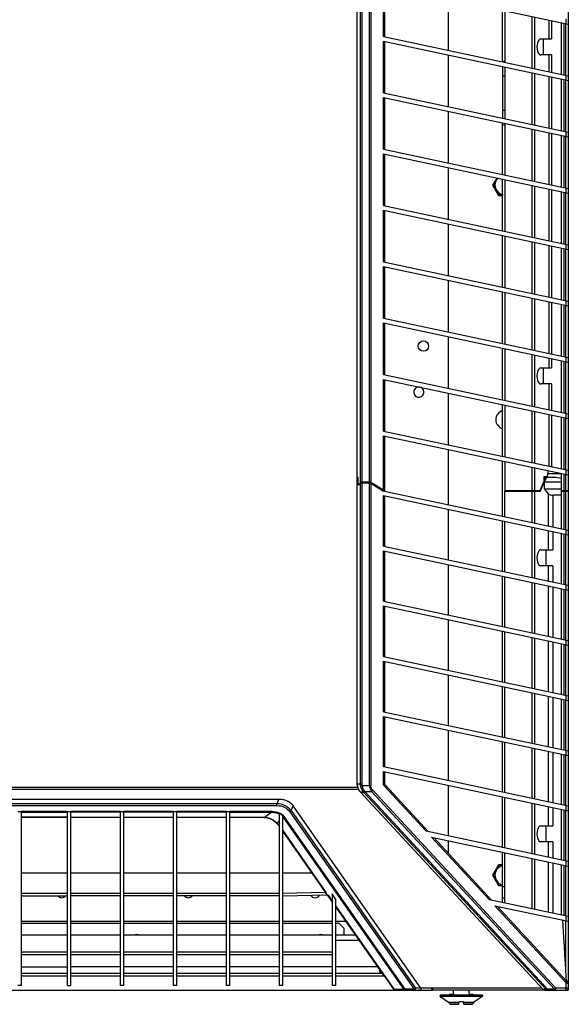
# Model space of a CAD drawing. Header units: inches. Extents: x 0 to 257, y 0 to 106.
# Tile 5 of 28: x 44 to 53, y 23 to 40. Entities that reach past the tile are written whole.
import ezdxf

# ---------------------------------------------------------------- set-up
doc = ezdxf.new("R2010")
doc.units = ezdxf.units.IN
doc.header["$LTSCALE"] = 7.5625
doc.header["$MEASUREMENT"] = 0
doc.layers.get('0').update_dxf_attribs({"linetype": 'CONTINUOUS'})
doc.layers.add('KG8540_COVER_1_3', color=7, linetype='CONTINUOUS')

msp = doc.modelspace()

# ---------------------------------------------------------------- linework, layer by layer
at = {"color": 7, "linetype": 'Continuous'}
for p, q in [((53.32, 64.471), (53.32, 31.722)), ((49.71, 31.95), (49.71, 45.936)), ((49.766, 31.856), (49.766, 40.585)), ((49.793, 40.599), (49.793, 31.867)), ((49.923, 31.867), (49.923, 40.599)), ((49.944, 40.59), (49.944, 31.861)), ((50.158, 40.376), (53.32, 39.704)), ((50.158, 39.492), (50.158, 40.376)), ((50.177, 40.372), (50.177, 39.488)), ((51.273, 39.255), (51.273, 40.139)), ((52.198, 39.059), (52.198, 39.943)), ((52.238, 39.934), (52.238, 39.05)), ((52.705, 38.951), (52.705, 39.835)), ((52.74, 39.828), (52.74, 38.943)), ((52.995, 39.45), (52.995, 39.773)), ((53.031, 39.766), (53.031, 39.45)), ((53.283, 39.712), (53.283, 39.793)), ((53.202, 38.845), (53.202, 39.729)), ((53.242, 39.721), (53.242, 38.837)), ((53.281, 38.829), (53.281, 39.713)), ((50.158, 39.492), (53.32, 38.82)), ((52.849, 39.45), (53.031, 39.45)), ((52.897, 39.175), (52.897, 39.45)), ((50.158, 39.412), (53.32, 38.74)), ((50.158, 38.528), (50.158, 39.412)), ((50.177, 39.408), (50.177, 38.524)), ((51.273, 38.291), (51.273, 39.175)), ((53.031, 39.175), (52.849, 39.175)), ((52.995, 38.889), (52.995, 39.175)), ((53.031, 39.175), (53.031, 38.882)), ((52.198, 39.07), (52.238, 39.07)), ((52.198, 38.978), (52.198, 38.094)), ((52.238, 38.97), (52.238, 38.086)), ((52.198, 38.82), (52.238, 38.82)), ((52.705, 37.986), (52.705, 38.871)), ((52.74, 38.863), (52.74, 37.979)), ((52.995, 37.925), (52.995, 38.809)), ((53.031, 38.801), (53.031, 37.917)), ((53.202, 37.881), (53.202, 38.765)), ((53.242, 38.756), (53.242, 37.872)), ((53.283, 38.748), (53.283, 38.828)), ((53.281, 37.864), (53.281, 38.748)), ((50.158, 38.528), (53.32, 37.856)), ((50.158, 38.447), (53.32, 37.775)), ((50.158, 37.563), (50.158, 38.447)), ((50.177, 38.443), (50.177, 37.559)), ((51.273, 37.326), (51.273, 38.21)), ((52.198, 38.229), (52.238, 38.229)), ((52.198, 37.13), (52.198, 38.014)), ((52.198, 37.979), (52.238, 37.979)), ((52.238, 38.005), (52.238, 37.121)), ((52.705, 37.022), (52.705, 37.906)), ((52.74, 37.898), (52.74, 37.014)), ((52.995, 36.96), (52.995, 37.844)), ((53.031, 37.837), (53.031, 36.953)), ((53.202, 36.916), (53.202, 37.8)), ((53.242, 37.792), (53.242, 36.908)), ((53.281, 36.899), (53.281, 37.783)), ((53.283, 37.783), (53.283, 37.863)), ((50.158, 37.563), (53.32, 36.891)), ((50.158, 37.483), (53.32, 36.811)), ((50.158, 36.599), (50.158, 37.483)), ((50.177, 37.479), (50.177, 36.595)), ((51.273, 36.362), (51.273, 37.246)), ((52.1, 37.07), (52.031, 36.95)), ((52.033, 36.95), (52.102, 37.069)), ((52.031, 36.95), (52.134, 36.77)), ((52.135, 36.772), (52.033, 36.95)), ((52.198, 36.165), (52.198, 37.049)), ((52.238, 37.041), (52.238, 36.157)), ((52.705, 36.057), (52.705, 36.941)), ((52.74, 36.934), (52.74, 36.05)), ((52.198, 36.77), (52.134, 36.77)), ((52.135, 36.772), (52.198, 36.772)), ((52.995, 35.996), (52.995, 36.88)), ((53.031, 36.872), (53.031, 35.988)), ((53.202, 35.952), (53.202, 36.836)), ((53.242, 36.827), (53.242, 35.943)), ((53.281, 35.935), (53.281, 36.819)), ((53.283, 36.818), (53.283, 36.899)), ((50.158, 36.599), (53.32, 35.926)), ((50.158, 36.518), (53.32, 35.846)), ((50.158, 35.634), (50.158, 36.518)), ((50.177, 36.514), (50.177, 35.63)), ((51.273, 35.397), (51.273, 36.281)), ((52.198, 35.2), (52.198, 36.084)), ((52.238, 36.076), (52.238, 35.192)), ((52.705, 35.093), (52.705, 35.977)), ((52.74, 35.969), (52.74, 35.085)), ((52.995, 35.031), (52.995, 35.915)), ((53.031, 35.908), (53.031, 35.024)), ((53.283, 35.854), (53.283, 35.934)), ((53.202, 34.987), (53.202, 35.871)), ((53.242, 35.863), (53.242, 34.979)), ((53.281, 34.97), (53.281, 35.854)), ((50.158, 35.634), (53.32, 34.962)), ((50.158, 35.554), (53.32, 34.881)), ((50.158, 34.669), (50.158, 35.554)), ((50.177, 35.55), (50.177, 34.666)), ((51.273, 34.433), (51.273, 35.317)), ((52.198, 34.236), (52.198, 35.12)), ((52.238, 35.112), (52.238, 34.227)), ((52.705, 34.128), (52.705, 35.012)), ((52.74, 35.005), (52.74, 34.121)), ((52.995, 34.067), (52.995, 34.951)), ((53.031, 34.943), (53.031, 34.059)), ((53.202, 34.022), (53.202, 34.907)), ((53.242, 34.898), (53.242, 34.014)), ((53.281, 34.006), (53.281, 34.89)), ((53.283, 34.889), (53.283, 34.97)), ((50.158, 34.669), (53.32, 33.997)), ((50.158, 34.589), (53.32, 33.917)), ((50.158, 33.705), (50.158, 34.589)), ((50.177, 34.585), (50.177, 33.701)), ((51.273, 33.468), (51.273, 34.352)), ((52.198, 33.271), (52.198, 34.155)), ((52.238, 34.147), (52.238, 33.263)), ((52.705, 33.164), (52.705, 34.048)), ((52.74, 34.04), (52.74, 33.156)), ((52.995, 33.82), (52.995, 33.986)), ((53.031, 33.978), (53.031, 33.82)), ((53.202, 33.058), (53.202, 33.942)), ((53.242, 33.934), (53.242, 33.05)), ((53.281, 33.041), (53.281, 33.925)), ((53.283, 33.925), (53.283, 34.005)), ((50.158, 33.705), (53.32, 33.033)), ((52.849, 33.82), (53.031, 33.82)), ((52.897, 33.545), (52.897, 33.82)), ((50.158, 33.624), (53.32, 32.952)), ((50.158, 32.74), (50.158, 33.624)), ((50.177, 33.62), (50.177, 32.736)), ((53.031, 33.545), (52.849, 33.545)), ((52.995, 33.102), (52.995, 33.545)), ((53.031, 33.545), (53.031, 33.094)), ((51.273, 32.503), (51.273, 33.387)), ((52.198, 32.307), (52.198, 33.191)), ((52.238, 33.182), (52.238, 32.298)), ((52.705, 32.199), (52.705, 33.083)), ((52.74, 33.076), (52.74, 32.191)), ((53.283, 32.96), (53.283, 33.041)), ((52.995, 32.137), (52.995, 33.021)), ((53.031, 33.014), (53.031, 32.13)), ((53.202, 32.093), (53.202, 32.977)), ((53.242, 32.969), (53.242, 32.085)), ((53.281, 32.077), (53.281, 32.961)), ((50.158, 32.74), (53.32, 32.068)), ((50.158, 32.66), (53.32, 31.988)), ((50.158, 31.727), (50.158, 32.66)), ((50.177, 32.656), (50.177, 31.716)), ((51.273, 31.48), (51.273, 32.423)), ((52.198, 31.283), (52.198, 32.226)), ((52.238, 32.218), (52.238, 31.716)), ((52.705, 31.716), (52.705, 32.119)), ((52.74, 32.111), (52.74, 31.722)), ((52.97, 32.062), (52.97, 32.013)), ((53.283, 31.996), (53.283, 32.076)), ((49.71, 31.95), (49.73, 31.95)), ((49.712, 26.704), (49.712, 31.95)), ((49.728, 31.942), (49.72, 31.95)), ((49.728, 31.942), (49.73, 31.942)), ((49.728, 31.818), (49.728, 31.942)), ((49.73, 31.836), (49.73, 31.95)), ((49.736, 31.814), (49.767, 31.846)), ((49.741, 31.831), (49.766, 31.856)), ((49.766, 31.844), (49.77, 31.847)), ((49.77, 31.847), (49.774, 31.85)), ((49.788, 31.857), (49.786, 31.857)), ((49.789, 31.854), (49.793, 31.855)), ((49.923, 31.867), (49.793, 31.867)), ((49.793, 31.857), (49.923, 31.857)), ((49.793, 31.857), (49.793, 26.704)), ((49.793, 31.855), (49.923, 31.855)), ((49.927, 31.867), (49.923, 31.867)), ((49.927, 31.857), (49.923, 31.857)), ((49.923, 26.672), (49.923, 31.857)), ((49.941, 31.851), (49.944, 31.849)), ((50.163, 31.714), (49.942, 31.852)), ((49.942, 31.852), (49.944, 31.849)), ((50.158, 31.727), (49.944, 31.861)), ((49.944, 31.849), (50.162, 31.713)), ((49.944, 31.849), (49.944, 26.672)), ((52.9, 31.874), (52.834, 31.722)), ((52.839, 31.705), (52.907, 31.865)), ((52.9, 31.865), (52.897, 31.868)), ((52.965, 31.957), (52.9, 31.957)), ((52.9, 31.957), (52.9, 31.874)), ((52.9, 31.95), (53.102, 31.95)), ((52.907, 31.942), (52.9, 31.947)), ((52.9, 31.874), (52.9, 31.865)), ((52.9, 31.865), (52.907, 31.865)), ((52.907, 31.942), (52.948, 31.942)), ((52.907, 31.942), (52.907, 31.865)), ((52.914, 31.869), (52.948, 31.942)), ((52.914, 31.869), (53.202, 31.869)), ((52.914, 31.753), (52.914, 31.869)), ((52.943, 31.95), (52.948, 31.942)), ((52.965, 31.957), (52.957, 31.95)), ((52.965, 31.957), (52.97, 32.013)), ((52.97, 32.013), (53.202, 32.013)), ((53.102, 31.95), (53.202, 31.931)), ((53.202, 31.713), (53.202, 32.013)), ((53.242, 32.004), (53.242, 31.716)), ((53.281, 31.716), (53.281, 31.996)), ((49.741, 31.831), (49.728, 31.818)), ((49.736, 31.814), (49.728, 31.818)), ((49.73, 31.836), (49.741, 31.831)), ((49.752, 31.831), (49.741, 31.831)), ((49.766, 26.704), (49.766, 31.844)), ((50.16, 31.716), (50.177, 31.716)), ((50.162, 31.716), (50.17, 31.714)), ((50.177, 31.713), (50.162, 31.713)), ((50.177, 31.713), (53.32, 31.045)), ((52.238, 31.722), (52.834, 31.722)), ((52.238, 31.716), (52.829, 31.716)), ((52.83, 31.713), (52.238, 31.713)), ((52.238, 31.275), (52.238, 31.713)), ((52.839, 31.705), (52.238, 31.705)), ((52.705, 31.175), (52.705, 31.713)), ((52.708, 31.713), (52.708, 31.716)), ((52.733, 31.713), (52.74, 31.705)), ((52.74, 31.722), (52.735, 31.716)), ((52.74, 31.705), (52.74, 31.168)), ((52.786, 31.713), (52.78, 31.716)), ((52.792, 31.716), (52.792, 31.713)), ((52.801, 31.716), (52.8, 31.713)), ((52.834, 31.722), (52.829, 31.716)), ((52.834, 31.722), (52.83, 31.713)), ((52.839, 31.705), (52.83, 31.713)), ((52.914, 31.753), (53.202, 31.753)), ((52.984, 31.666), (52.914, 31.753)), ((53.202, 31.722), (53.32, 31.722)), ((53.209, 31.716), (53.202, 31.722)), ((53.202, 31.713), (53.313, 31.713)), ((53.202, 31.705), (53.21, 31.713)), ((53.32, 31.705), (53.202, 31.705)), ((53.202, 31.07), (53.202, 31.705)), ((53.209, 31.716), (53.314, 31.716)), ((53.24, 31.713), (53.24, 31.716)), ((53.242, 31.713), (53.242, 31.061)), ((53.281, 31.053), (53.281, 31.713)), ((53.313, 31.713), (53.32, 31.705)), ((53.32, 31.722), (53.314, 31.716)), ((53.32, 31.716), (53.32, 23.17)), ((50.158, 31.636), (53.32, 30.964)), ((50.158, 30.772), (50.158, 31.636)), ((50.177, 31.632), (50.177, 30.768)), ((52.984, 31.116), (52.984, 31.666)), ((53.202, 31.64), (53.056, 31.64)), ((53.056, 31.64), (53.056, 31.101)), ((51.273, 30.535), (51.273, 31.399)), ((52.198, 30.338), (52.198, 31.203)), ((52.238, 30.33), (52.238, 31.194)), ((52.705, 30.231), (52.705, 31.095)), ((52.74, 31.087), (52.74, 30.223)), ((52.984, 30.709), (52.984, 31.036)), ((53.056, 31.02), (53.056, 30.709)), ((53.283, 30.972), (53.283, 31.052)), ((53.202, 30.125), (53.202, 30.989)), ((53.242, 30.981), (53.242, 30.116)), ((53.281, 30.108), (53.281, 30.972)), ((50.158, 30.772), (53.32, 30.1)), ((50.158, 30.691), (53.32, 30.019)), ((50.158, 29.827), (50.158, 30.691)), ((50.177, 30.687), (50.177, 29.823)), ((52.849, 30.709), (53.056, 30.709)), ((52.937, 30.709), (52.937, 30.434)), ((51.273, 29.59), (51.273, 30.454)), ((53.056, 30.434), (52.849, 30.434)), ((52.984, 30.171), (52.984, 30.434)), ((53.056, 30.434), (53.056, 30.156)), ((52.198, 29.393), (52.198, 30.258)), ((52.238, 29.385), (52.238, 30.249)), ((52.705, 29.286), (52.705, 30.15)), ((52.74, 30.142), (52.74, 29.278)), ((52.984, 29.226), (52.984, 30.091)), ((53.056, 30.075), (53.056, 29.211)), ((53.202, 29.18), (53.202, 30.044)), ((53.242, 30.036), (53.242, 29.172)), ((53.281, 29.163), (53.281, 30.028)), ((53.283, 30.027), (53.283, 30.108)), ((50.158, 29.827), (53.32, 29.155)), ((50.158, 29.746), (53.32, 29.074)), ((50.158, 28.882), (50.158, 29.746)), ((50.177, 29.743), (50.177, 28.878)), ((51.273, 28.645), (51.273, 29.509)), ((52.198, 28.448), (52.198, 29.313)), ((52.238, 28.44), (52.238, 29.304)), ((52.705, 28.341), (52.705, 29.205)), ((52.74, 29.198), (52.74, 28.333)), ((53.283, 29.082), (53.283, 29.163)), ((52.984, 28.281), (52.984, 29.146)), ((53.056, 29.131), (53.056, 28.266)), ((53.202, 28.235), (53.202, 29.099)), ((53.242, 29.091), (53.242, 28.227)), ((53.281, 28.218), (53.281, 29.083)), ((50.158, 28.882), (53.32, 28.21)), ((50.158, 28.802), (53.32, 28.129)), ((50.158, 27.937), (50.158, 28.802)), ((50.177, 28.798), (50.177, 27.933)), ((51.273, 27.7), (51.273, 28.565)), ((52.198, 27.504), (52.198, 28.368)), ((52.238, 27.495), (52.238, 28.36)), ((52.705, 27.396), (52.705, 28.26)), ((52.74, 28.253), (52.74, 27.388)), ((52.984, 27.337), (52.984, 28.201)), ((53.056, 28.186), (53.056, 27.321)), ((53.202, 27.29), (53.202, 28.155)), ((53.242, 28.146), (53.242, 27.282)), ((53.283, 28.137), (53.283, 28.218)), ((53.281, 27.273), (53.281, 28.138)), ((50.158, 27.937), (53.32, 27.265)), ((50.158, 27.857), (53.32, 27.185)), ((50.158, 26.992), (50.158, 27.857)), ((50.177, 27.853), (50.177, 26.988)), ((51.273, 26.755), (51.273, 27.62)), ((52.198, 26.559), (52.198, 27.423)), ((52.238, 26.55), (52.238, 27.415)), ((52.705, 26.451), (52.705, 27.315)), ((52.74, 27.308), (52.74, 26.443)), ((52.984, 26.392), (52.984, 27.256)), ((53.056, 27.241), (53.056, 26.376)), ((53.202, 26.345), (53.202, 27.21)), ((53.242, 27.201), (53.242, 26.337)), ((53.281, 26.329), (53.281, 27.193)), ((53.283, 27.192), (53.283, 27.273)), ((53.32, 26.32), (50.158, 26.992)), ((50.158, 26.912), (53.32, 26.24)), ((50.158, 26.713), (50.158, 26.912)), ((50.177, 26.908), (50.177, 26.713)), ((49.712, 26.704), (49.793, 26.704)), ((49.798, 26.672), (49.771, 26.664)), ((49.798, 26.672), (49.944, 26.672)), ((50.158, 26.713), (50.177, 26.713)), ((50.179, 26.66), (50.888, 25.892)), ((50.929, 25.884), (50.187, 26.686)), ((51.273, 25.81), (51.273, 26.675)), ((49.768, 26.561), (49.821, 26.561)), ((52.891, 23.181), (49.768, 26.561)), ((52.944, 23.181), (49.821, 26.561)), ((49.837, 26.574), (49.957, 26.574)), ((52.963, 23.19), (49.84, 26.57)), ((49.957, 26.574), (53.083, 23.19)), ((53.104, 23.209), (49.978, 26.593)), ((52.198, 25.614), (52.198, 26.478)), ((52.238, 25.605), (52.238, 26.47)), ((40.355, 26.44), (48.373, 26.44)), ((48.336, 26.363), (40.391, 26.363)), ((40.391, 26.331), (48.336, 26.331)), ((48.373, 26.44), (48.336, 26.363)), ((48.336, 26.331), (48.336, 26.363)), ((48.373, 26.44), (48.373, 26.441)), ((48.583, 26.365), (48.581, 26.366)), ((48.581, 26.244), (48.618, 26.324)), ((48.583, 26.365), (48.598, 26.35)), ((48.598, 26.35), (48.618, 26.324)), ((50.8, 23.208), (48.618, 26.324)), ((52.705, 25.506), (52.705, 26.371)), ((52.74, 26.363), (52.74, 25.499)), ((52.984, 25.985), (52.984, 26.311)), ((53.056, 26.296), (53.056, 25.985)), ((53.283, 26.248), (53.283, 26.328)), ((43.97, 26.221), (43.911, 26.221)), ((44.757, 26.232), (43.97, 26.232)), ((43.97, 23.249), (43.97, 26.232)), ((43.97, 26.216), (44.757, 26.216)), ((44.757, 26.135), (43.97, 26.135)), ((43.97, 26.132), (44.757, 26.132)), ((44.757, 23.249), (44.757, 26.232)), ((44.816, 26.221), (44.757, 26.221)), ((45.663, 26.232), (44.816, 26.232)), ((44.816, 23.249), (44.816, 26.232)), ((45.663, 26.216), (44.816, 26.216)), ((44.816, 26.135), (45.663, 26.135)), ((44.816, 26.132), (45.663, 26.132)), ((45.663, 23.249), (45.663, 26.232)), ((45.722, 26.221), (45.663, 26.221)), ((46.568, 26.232), (45.722, 26.232)), ((45.722, 23.249), (45.722, 26.232)), ((46.568, 26.216), (45.722, 26.216)), ((45.722, 26.135), (46.568, 26.135)), ((45.722, 26.132), (46.568, 26.132)), ((46.568, 23.249), (46.568, 26.232)), ((46.628, 26.221), (46.568, 26.221)), ((47.474, 26.232), (46.628, 26.232)), ((46.628, 23.249), (46.628, 26.232)), ((47.474, 26.216), (46.628, 26.216)), ((46.628, 26.135), (47.474, 26.135)), ((46.628, 26.132), (47.474, 26.132)), ((47.474, 23.249), (47.474, 26.232)), ((47.533, 26.221), (47.474, 26.221)), ((48.253, 26.232), (47.533, 26.232)), ((47.533, 23.249), (47.533, 26.232)), ((47.533, 26.216), (48.253, 26.216)), ((47.533, 26.135), (48.045, 26.135)), ((47.533, 26.132), (48.045, 26.132)), ((48.045, 26.135), (48.06, 26.135)), ((48.045, 26.132), (48.045, 26.135)), ((48.089, 26.131), (48.113, 26.129)), ((48.113, 26.129), (48.131, 26.127)), ((48.12, 26.132), (48.135, 26.13)), ((48.131, 26.127), (48.151, 26.125)), ((48.253, 26.216), (48.135, 26.13)), ((48.135, 26.13), (48.173, 26.124)), ((48.253, 26.216), (48.253, 26.232)), ((48.363, 26.197), (48.38, 26.189)), ((48.379, 26.199), (48.379, 23.249)), ((48.439, 23.249), (48.439, 26.15)), ((48.439, 26.109), (48.456, 26.122)), ((48.453, 26.126), (48.456, 26.122)), ((50.513, 23.183), (48.456, 26.122)), ((50.533, 23.19), (48.475, 26.128)), ((48.557, 26.226), (50.683, 23.19)), ((48.581, 26.244), (50.707, 23.208)), ((53.202, 25.4), (53.202, 26.265)), ((53.242, 26.256), (53.242, 25.392)), ((53.281, 25.384), (53.281, 26.248)), ((48.309, 26.06), (48.336, 26.035)), ((48.316, 26.045), (48.328, 26.034)), ((48.328, 26.034), (48.342, 26.019)), ((48.336, 26.035), (48.379, 26.067)), ((48.336, 26.035), (48.344, 26.027)), ((48.342, 26.019), (48.357, 26.001)), ((48.373, 25.995), (48.379, 25.986)), ((52.849, 25.985), (53.056, 25.985)), ((52.937, 25.985), (52.937, 25.709)), ((48.439, 25.903), (49.183, 24.84)), ((48.439, 25.889), (49.165, 24.851)), ((53.32, 25.375), (50.888, 25.892)), ((50.981, 25.792), (53.32, 25.295)), ((50.981, 25.792), (51.974, 24.717)), ((52.015, 24.708), (51.021, 25.783)), ((51.273, 25.511), (51.273, 25.73)), ((53.056, 25.709), (52.849, 25.709)), ((52.984, 25.447), (52.984, 25.709)), ((53.056, 25.709), (53.056, 25.432)), ((52.198, 24.669), (52.198, 25.533)), ((52.238, 24.661), (52.238, 25.525)), ((52.134, 25.318), (52.031, 25.139)), ((52.033, 25.139), (52.135, 25.316)), ((52.134, 25.318), (52.198, 25.318)), ((52.198, 25.316), (52.135, 25.316)), ((52.705, 24.561), (52.705, 25.426)), ((52.74, 25.418), (52.74, 24.554)), ((52.984, 24.502), (52.984, 25.366)), ((53.056, 25.351), (53.056, 24.487)), ((53.202, 24.456), (53.202, 25.32)), ((53.242, 25.312), (53.242, 24.447)), ((53.281, 24.439), (53.281, 25.303)), ((53.283, 25.303), (53.283, 25.383)), ((43.97, 25.181), (44.757, 25.181)), ((44.816, 25.181), (45.663, 25.181)), ((45.722, 25.181), (46.568, 25.181)), ((46.628, 25.181), (47.474, 25.181)), ((47.533, 25.181), (48.379, 25.181)), ((48.439, 25.181), (48.934, 25.181)), ((52.031, 25.139), (52.134, 24.959)), ((52.135, 24.961), (52.033, 25.139)), ((52.198, 24.959), (52.134, 24.959)), ((52.135, 24.961), (52.198, 24.961)), ((52.238, 24.942), (52.198, 24.942)), ((44.757, 24.826), (43.97, 24.826)), ((43.97, 24.784), (44.757, 24.784)), ((45.663, 24.826), (44.816, 24.826)), ((45.663, 24.784), (44.816, 24.784)), ((46.568, 24.826), (45.722, 24.826)), ((46.568, 24.784), (45.722, 24.784)), ((47.474, 24.826), (46.628, 24.826)), ((47.474, 24.784), (46.628, 24.784)), ((48.379, 24.826), (47.533, 24.826)), ((48.379, 24.784), (47.533, 24.784)), ((49.166, 24.845), (48.439, 24.826)), ((48.439, 24.784), (49.193, 24.804)), ((49.166, 24.845), (49.183, 24.84)), ((49.166, 24.845), (49.193, 24.804)), ((49.193, 24.804), (49.213, 24.798)), ((49.2, 24.802), (49.285, 24.68)), ((49.213, 24.798), (49.285, 24.695)), ((49.344, 24.726), (49.285, 24.819)), ((49.285, 24.819), (49.285, 23.249)), ((49.344, 23.249), (49.344, 24.726)), ((49.344, 24.61), (50.343, 23.183)), ((53.32, 24.43), (51.974, 24.717)), ((52.067, 24.616), (53.32, 24.35)), ((52.067, 24.616), (53.281, 23.301)), ((53.29, 23.328), (52.107, 24.608)), ((52.238, 24.745), (52.198, 24.745)), ((49.344, 24.595), (50.156, 23.435)), ((53.283, 24.358), (53.283, 24.438)), ((43.97, 24.351), (44.757, 24.351)), ((44.757, 24.312), (43.97, 24.312)), ((44.816, 24.351), (45.663, 24.351)), ((45.663, 24.312), (44.816, 24.312)), ((45.722, 24.351), (46.568, 24.351)), ((46.568, 24.312), (45.722, 24.312)), ((46.628, 24.351), (47.474, 24.351)), ((47.474, 24.312), (46.628, 24.312)), ((47.533, 24.351), (48.379, 24.351)), ((48.379, 24.312), (47.533, 24.312)), ((48.439, 24.351), (49.285, 24.351)), ((49.285, 24.312), (48.439, 24.312)), ((49.344, 24.351), (49.515, 24.351)), ((49.403, 24.312), (49.344, 24.312)), ((49.403, 24.312), (49.482, 24.233)), ((53.281, 23.49), (53.281, 24.358)), ((43.97, 24.121), (44.757, 24.121)), ((44.816, 24.121), (45.663, 24.121)), ((45.722, 24.121), (46.568, 24.121)), ((46.628, 24.121), (47.474, 24.121)), ((47.533, 24.121), (48.379, 24.121)), ((48.439, 24.121), (49.285, 24.121)), ((49.344, 24.121), (49.676, 24.121)), ((49.482, 24.233), (49.482, 24.121)), ((49.744, 24.024), (49.344, 24.024)), ((44.757, 23.82), (43.97, 23.82)), ((44.757, 23.777), (43.97, 23.777)), ((45.663, 23.82), (44.816, 23.82)), ((45.663, 23.777), (44.816, 23.777)), ((46.568, 23.82), (45.722, 23.82)), ((46.568, 23.777), (45.722, 23.777)), ((47.474, 23.82), (46.628, 23.82)), ((47.474, 23.777), (46.628, 23.777)), ((48.379, 23.82), (47.533, 23.82)), ((48.379, 23.777), (47.533, 23.777)), ((49.285, 23.82), (48.439, 23.82)), ((49.285, 23.777), (48.439, 23.777)), ((53.286, 23.407), (53.273, 23.633)), ((43.97, 23.573), (44.757, 23.573)), ((43.97, 23.462), (44.757, 23.462)), ((45.663, 23.573), (44.816, 23.573)), ((44.816, 23.462), (45.663, 23.462)), ((46.568, 23.573), (45.722, 23.573)), ((45.722, 23.462), (46.568, 23.462)), ((47.474, 23.573), (46.628, 23.573)), ((46.628, 23.462), (47.474, 23.462)), ((48.379, 23.573), (47.533, 23.573)), ((47.533, 23.462), (48.379, 23.462)), ((49.285, 23.573), (48.439, 23.573)), ((48.439, 23.462), (49.285, 23.462)), ((50.06, 23.573), (49.344, 23.573)), ((49.344, 23.462), (50.137, 23.462)), ((50.1, 23.482), (50.1, 23.516)), ((50.124, 23.482), (50.1, 23.482)), ((44.757, 23.409), (43.97, 23.409)), ((45.663, 23.409), (44.816, 23.409)), ((46.568, 23.409), (45.722, 23.409)), ((47.474, 23.409), (46.628, 23.409)), ((48.379, 23.409), (47.533, 23.409)), ((49.285, 23.409), (48.439, 23.409)), ((50.177, 23.409), (49.344, 23.409)), ((50.177, 23.409), (50.341, 23.174)), ((53.283, 23.209), (53.283, 23.299)), ((53.29, 23.328), (53.286, 23.407)), ((53.32, 23.29), (53.32, 23.29)), ((37.729, 23.17), (50.999, 23.17)), ((43.97, 23.249), (43.911, 23.249)), ((44.757, 23.249), (44.816, 23.249)), ((45.722, 23.249), (45.663, 23.249)), ((46.628, 23.249), (46.568, 23.249)), ((47.533, 23.249), (47.474, 23.249)), ((48.439, 23.249), (48.379, 23.249)), ((49.344, 23.249), (49.285, 23.249)), ((50.513, 23.183), (50.343, 23.183)), ((50.529, 23.188), (50.533, 23.19)), ((50.683, 23.19), (50.533, 23.19)), ((50.533, 23.19), (50.533, 23.17)), ((50.683, 23.17), (50.683, 23.19)), ((50.8, 23.208), (50.707, 23.208)), ((50.979, 23.209), (50.979, 23.17)), ((51.135, 23.091), (51.122, 23.067)), ((51.135, 23.091), (51.844, 23.091)), ((51.345, 23.099), (51.283, 23.099)), ((51.283, 23.099), (51.283, 23.091)), ((51.357, 23.115), (51.358, 23.17)), ((51.622, 23.17), (51.622, 23.115)), ((51.696, 23.099), (51.634, 23.099)), ((51.696, 23.099), (51.696, 23.091)), ((51.844, 23.091), (51.858, 23.067)), ((52.944, 23.181), (52.891, 23.181)), ((52.921, 23.17), (53.32, 23.17)), ((53.083, 23.19), (52.963, 23.19)), ((52.963, 23.19), (52.963, 23.17)), ((53.083, 23.17), (53.083, 23.19)), ((53.104, 23.209), (53.32, 23.209)), ((51.122, 23.067), (51.858, 23.067)), ((51.122, 23.067), (51.273, 22.965)), ((51.273, 22.965), (51.449, 22.965)), ((51.448, 22.935), (51.295, 22.935)), ((51.303, 22.93), (51.447, 22.93)), ((51.447, 22.93), (51.449, 22.971)), ((51.532, 22.93), (51.531, 22.971)), ((51.531, 22.965), (51.707, 22.965)), ((51.684, 22.935), (51.532, 22.935)), ((51.532, 22.93), (51.677, 22.93)), ((51.858, 23.067), (51.707, 22.965))]:
    msp.add_line(p, q, dxfattribs=at)
for points in [[(49.786, 31.857), (49.783, 31.856), (49.78, 31.855), (49.778, 31.854), (49.775, 31.852), (49.773, 31.851), (49.771, 31.849)], [(49.774, 31.85), (49.779, 31.852), (49.784, 31.854), (49.789, 31.854)], [(49.793, 31.857), (49.791, 31.857), (49.788, 31.857)], [(49.923, 31.855), (49.927, 31.854), (49.93, 31.854)], [(49.944, 31.861), (49.941, 31.863), (49.937, 31.865), (49.934, 31.866), (49.93, 31.867), (49.927, 31.867)], [(49.936, 31.855), (49.933, 31.856), (49.93, 31.857), (49.927, 31.857)], [(49.93, 31.854), (49.934, 31.853), (49.937, 31.852), (49.941, 31.851)], [(49.942, 31.852), (49.939, 31.854), (49.936, 31.855)], [(49.716, 26.671), (49.715, 26.676), (49.714, 26.682), (49.713, 26.688), (49.712, 26.693), (49.712, 26.699), (49.712, 26.704)], [(49.766, 26.564), (49.754, 26.579), (49.744, 26.596), (49.735, 26.613), (49.728, 26.632), (49.721, 26.651), (49.716, 26.671)], [(49.771, 26.664), (49.769, 26.671), (49.768, 26.678), (49.767, 26.684), (49.766, 26.691), (49.766, 26.698), (49.766, 26.704)], [(49.817, 26.566), (49.807, 26.58), (49.798, 26.595), (49.79, 26.611), (49.783, 26.627), (49.776, 26.645), (49.771, 26.664)], [(49.798, 26.672), (49.797, 26.678), (49.796, 26.683), (49.795, 26.688), (49.794, 26.694), (49.794, 26.699), (49.793, 26.704)], [(49.837, 26.574), (49.828, 26.589), (49.82, 26.604), (49.814, 26.62), (49.808, 26.636), (49.803, 26.654), (49.798, 26.672)], [(49.923, 26.672), (49.924, 26.663), (49.924, 26.653), (49.926, 26.644), (49.928, 26.634), (49.931, 26.624), (49.934, 26.614), (49.939, 26.604), (49.944, 26.594), (49.95, 26.584), (49.957, 26.574)], [(49.978, 26.593), (49.972, 26.6), (49.967, 26.607), (49.962, 26.614), (49.958, 26.621), (49.954, 26.628), (49.952, 26.634), (49.949, 26.641), (49.947, 26.647), (49.946, 26.654), (49.945, 26.66), (49.944, 26.666), (49.944, 26.672)], [(50.179, 26.66), (50.173, 26.668), (50.168, 26.676), (50.163, 26.685), (50.161, 26.694), (50.159, 26.704), (50.158, 26.713)], [(50.187, 26.686), (50.189, 26.684), (50.189, 26.68), (50.188, 26.676), (50.186, 26.671), (50.183, 26.665), (50.179, 26.66)], [(49.768, 26.561), (49.768, 26.562), (49.768, 26.562), (49.767, 26.563), (49.767, 26.563), (49.766, 26.564), (49.766, 26.564)], [(49.837, 26.574), (49.834, 26.572), (49.83, 26.57), (49.827, 26.568), (49.823, 26.567), (49.82, 26.566), (49.817, 26.566)], [(49.821, 26.561), (49.82, 26.562), (49.82, 26.563), (49.819, 26.563), (49.819, 26.564), (49.818, 26.565), (49.817, 26.566)], [(49.84, 26.57), (49.837, 26.568), (49.833, 26.566), (49.83, 26.564), (49.827, 26.563), (49.824, 26.562), (49.821, 26.561)], [(49.84, 26.57), (49.84, 26.571), (49.839, 26.571), (49.839, 26.572), (49.838, 26.573), (49.838, 26.573), (49.837, 26.574)], [(49.978, 26.593), (49.975, 26.59), (49.972, 26.586), (49.968, 26.583), (49.965, 26.58), (49.961, 26.577), (49.957, 26.574)], [(48.581, 26.244), (48.558, 26.271), (48.533, 26.294), (48.507, 26.313), (48.479, 26.328), (48.448, 26.342), (48.414, 26.352), (48.376, 26.359), (48.336, 26.363)], [(48.336, 26.331), (48.373, 26.329), (48.406, 26.324), (48.437, 26.315), (48.465, 26.304), (48.491, 26.29), (48.515, 26.272), (48.537, 26.251), (48.557, 26.226)], [(48.373, 26.44), (48.413, 26.438), (48.45, 26.432), (48.484, 26.423), (48.515, 26.41), (48.546, 26.393)], [(48.546, 26.393), (48.574, 26.373), (48.583, 26.365)], [(48.045, 26.132), (48.064, 26.131), (48.089, 26.131)], [(48.06, 26.135), (48.075, 26.134), (48.09, 26.134)], [(48.09, 26.134), (48.105, 26.133), (48.12, 26.132)], [(48.131, 26.127), (48.132, 26.127), (48.133, 26.128), (48.135, 26.13)], [(48.151, 26.125), (48.196, 26.114), (48.24, 26.097), (48.28, 26.073), (48.316, 26.045)], [(48.173, 26.124), (48.209, 26.114), (48.245, 26.1), (48.278, 26.082), (48.309, 26.06)], [(48.253, 26.232), (48.287, 26.231), (48.319, 26.226), (48.35, 26.218), (48.378, 26.208)], [(48.253, 26.216), (48.278, 26.215), (48.301, 26.213), (48.323, 26.209), (48.344, 26.204), (48.363, 26.197)], [(48.378, 26.208), (48.403, 26.195), (48.425, 26.18)], [(48.379, 26.199), (48.386, 26.195), (48.392, 26.191), (48.398, 26.187), (48.404, 26.183), (48.41, 26.178), (48.416, 26.173)], [(48.416, 26.173), (48.417, 26.174), (48.419, 26.175), (48.42, 26.176), (48.422, 26.178), (48.423, 26.179), (48.425, 26.18)], [(48.439, 26.15), (48.435, 26.154), (48.431, 26.158), (48.428, 26.162), (48.424, 26.166), (48.42, 26.169), (48.416, 26.173)], [(48.425, 26.18), (48.434, 26.173), (48.443, 26.165), (48.451, 26.157)], [(48.439, 26.144), (48.442, 26.14), (48.445, 26.137), (48.447, 26.133), (48.45, 26.129), (48.453, 26.126)], [(48.451, 26.157), (48.46, 26.148), (48.467, 26.138), (48.475, 26.128)], [(48.475, 26.128), (48.472, 26.127), (48.468, 26.125), (48.465, 26.124), (48.462, 26.123), (48.459, 26.122), (48.456, 26.122)], [(48.581, 26.244), (48.578, 26.241), (48.574, 26.238), (48.57, 26.234), (48.566, 26.231), (48.561, 26.229), (48.557, 26.226)], [(48.328, 26.034), (48.328, 26.033), (48.33, 26.033), (48.333, 26.034), (48.336, 26.035)], [(48.344, 26.027), (48.351, 26.019), (48.359, 26.011)], [(48.357, 26.001), (48.371, 25.984), (48.379, 25.973)], [(48.359, 26.011), (48.366, 26.003), (48.373, 25.995)], [(53.273, 23.633), (53.264, 23.778), (53.256, 23.923), (53.246, 24.071), (53.227, 24.37)], [(50.168, 23.42), (50.162, 23.427), (50.16, 23.431), (50.157, 23.434), (50.156, 23.435)], [(50.177, 23.409), (50.174, 23.412), (50.171, 23.416), (50.168, 23.42)], [(53.281, 23.301), (53.285, 23.307), (53.288, 23.312), (53.29, 23.317), (53.291, 23.322), (53.291, 23.325), (53.29, 23.328)], [(53.281, 23.301), (53.282, 23.301), (53.282, 23.301), (53.282, 23.3), (53.283, 23.3), (53.283, 23.3), (53.283, 23.299)], [(53.283, 23.299), (53.287, 23.305), (53.29, 23.311), (53.292, 23.317), (53.292, 23.321), (53.291, 23.325), (53.29, 23.328)], [(53.283, 23.299), (53.291, 23.296), (53.298, 23.294), (53.304, 23.292), (53.31, 23.291), (53.314, 23.29), (53.32, 23.29)], [(50.341, 23.174), (50.341, 23.175), (50.342, 23.176), (50.342, 23.178), (50.342, 23.179), (50.343, 23.181), (50.343, 23.183)], [(50.513, 23.183), (50.516, 23.184), (50.519, 23.184), (50.522, 23.185), (50.526, 23.187), (50.529, 23.188)], [(50.533, 23.17), (50.529, 23.17), (50.525, 23.172), (50.522, 23.173), (50.519, 23.176), (50.516, 23.179), (50.513, 23.183)], [(50.707, 23.208), (50.706, 23.2), (50.705, 23.193), (50.703, 23.187), (50.7, 23.181), (50.696, 23.176), (50.692, 23.173), (50.688, 23.171), (50.683, 23.17)], [(50.683, 23.19), (50.688, 23.192), (50.692, 23.195), (50.696, 23.198), (50.7, 23.201), (50.704, 23.205), (50.707, 23.208)], [(50.8, 23.208), (50.802, 23.205), (50.803, 23.202), (50.804, 23.199), (50.805, 23.196), (50.805, 23.194), (50.805, 23.191), (50.804, 23.189), (50.803, 23.186), (50.802, 23.184), (50.801, 23.182), (50.799, 23.18), (50.796, 23.178), (50.794, 23.176), (50.791, 23.175), (50.787, 23.173), (50.783, 23.172), (50.779, 23.171), (50.775, 23.171), (50.77, 23.17), (50.765, 23.17)], [(51.357, 23.115), (51.357, 23.113), (51.357, 23.111), (51.356, 23.109), (51.355, 23.107), (51.355, 23.105), (51.353, 23.104), (51.352, 23.102), (51.351, 23.101), (51.35, 23.1), (51.348, 23.1), (51.347, 23.099), (51.345, 23.099)], [(51.622, 23.115), (51.623, 23.113), (51.623, 23.111), (51.623, 23.109), (51.624, 23.107), (51.625, 23.105), (51.626, 23.104), (51.627, 23.102), (51.628, 23.101), (51.63, 23.1), (51.631, 23.1), (51.633, 23.099), (51.634, 23.099)], [(52.921, 23.17), (52.914, 23.17), (52.909, 23.171), (52.903, 23.173), (52.898, 23.175), (52.894, 23.178), (52.891, 23.181)], [(52.944, 23.181), (52.947, 23.181), (52.95, 23.182), (52.953, 23.184), (52.956, 23.185), (52.96, 23.187), (52.963, 23.19)], [(52.963, 23.17), (52.959, 23.17), (52.956, 23.171), (52.953, 23.173), (52.95, 23.175), (52.947, 23.178), (52.944, 23.181)], [(53.104, 23.209), (53.104, 23.202), (53.102, 23.194), (53.101, 23.188), (53.098, 23.182), (53.095, 23.177), (53.091, 23.173), (53.087, 23.171), (53.083, 23.17)], [(53.083, 23.19), (53.087, 23.192), (53.091, 23.196), (53.094, 23.199), (53.098, 23.202), (53.101, 23.206), (53.104, 23.209)], [(53.263, 23.17), (53.267, 23.171), (53.271, 23.173), (53.274, 23.177), (53.277, 23.182), (53.28, 23.188), (53.282, 23.194), (53.283, 23.202), (53.283, 23.209)], [(51.531, 22.971), (51.517, 22.97), (51.503, 22.97), (51.49, 22.969), (51.476, 22.97), (51.462, 22.97), (51.449, 22.971)]]:
    msp.add_lwpolyline(points, dxfattribs=at)
msp.add_circle((50.843, 34.194), 0.0886, dxfattribs=at)
for centre, radius, start, end in [((52.238, 36.95), 0.177, 137.7792, 257.1517), ((52.238, 36.95), 0.171, 136.6106, 256.6996), ((50.764, 33.406), 0.0886, 82.8707, 71.7301), ((52.238, 32.934), 0.157, 104.4996, 255.5014), ((50.216, 26.713), 0.0394, 180, 222.7305), ((52.238, 25.139), 0.177, 102.8483, 251.0526), ((52.238, 25.139), 0.171, 103.2986, 251.0157), ((44.659, 24.843), 0.0886, 222.3435, 317.6268), ((46.824, 24.843), 0.0886, 222.3435, 317.6268), ((48.99, 24.843), 0.0886, 212.1136, 330.8603), ((45.939, 24.036), 0.0886, 73.1496, 106.9213), ((49.088, 24.036), 0.0886, 73.1496, 106.9213), ((53.281, 23.29), 0.0394, 0, 77.5919), ((53.281, 23.209), 0.0394, 270, 360), ((51.24, 22.916), 0.0591, 19.2037, 55.7943), ((51.303, 22.938), 0.00787, 199.2037, 270), ((51.677, 22.938), 0.00787, 270, 340.7963), ((51.74, 22.916), 0.0591, 124.2057, 160.7963)]:
    msp.add_arc(centre, radius, start, end, dxfattribs=at)
for centre, major_axis, ratio, start_param, end_param in [((52.849, 39.312), (0, 0.138), 0.466667, 0, 3.141593), ((52.849, 33.682), (0, 0.138), 0.466667, 0, 3.141593), ((49.793, 31.828), (0, 0.0394), 1, 6.283185, 7.068583), ((50.137, 31.694), (0, 0.0394), 1, 5.512601, 5.724586), ((50.137, 31.694), (0.0394, 0), 1, 6.870644, 7.083397), ((53.056, 31.685), (0.0787, 0), 0.57735, -2.704965, -1.570796), ((52.849, 30.572), (0, 0.138), 0.466667, 0, 3.141593), ((52.849, 25.847), (0, 0.138), 0.466667, 0, 3.141593), ((49.209, 24.856), (0.046, 0), 0.427535, -2.850727, -2.181662), ((50.39, 23.209), (0.0643, 0.0216), 0.512365, -2.579243, -2.151223)]:
    msp.add_ellipse(centre, major_axis=major_axis, ratio=ratio, start_param=start_param, end_param=end_param, dxfattribs=at)
at = {"layer": 'KG8540_COVER_1_3', "color": 7, "linetype": 'Continuous'}
for p, q in [((39.004, 26.643), (49.724, 26.643)), ((49.74, 26.604), (38.987, 26.604)), ((50.8, 23.209), (52.865, 23.209)), ((50.999, 23.209), (50.999, 23.17)), ((52.921, 23.17), (50.999, 23.17))]:
    msp.add_line(p, q, dxfattribs=at)

doc.saveas('drawing.dxf')
